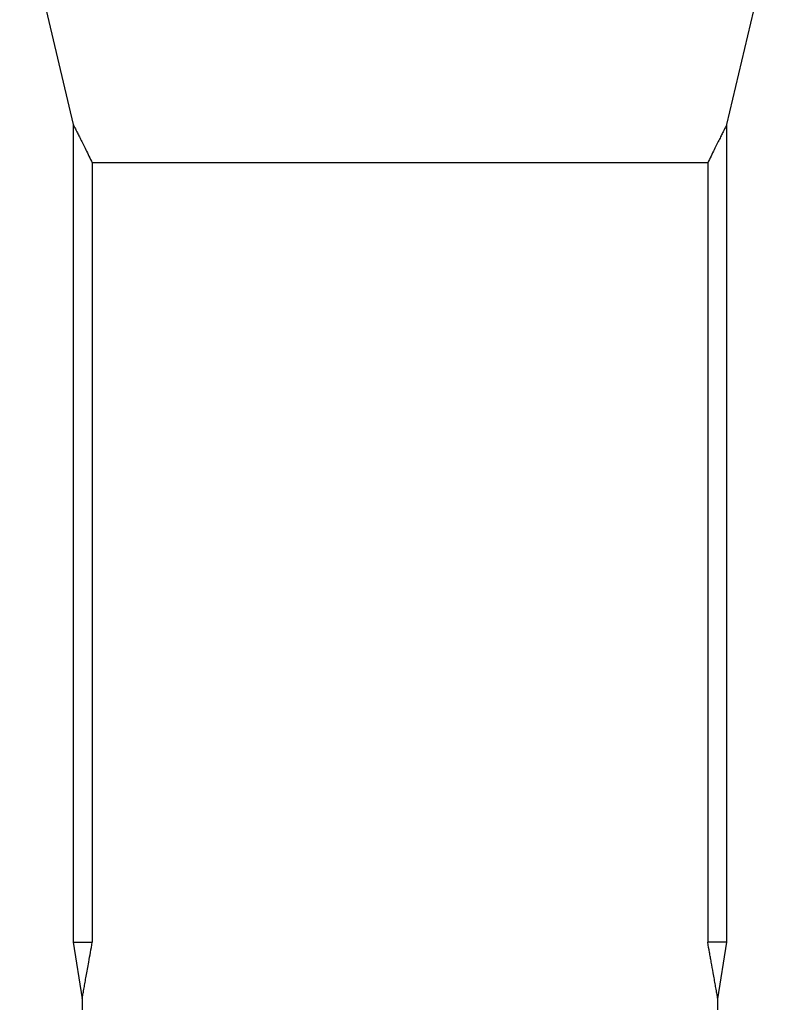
# Model space of a CAD drawing. Header units: millimetres. Extents: x 1309 to 2709, y 450 to 3578.
# Tile 6 of 9: x 1672 to 2347, y 1831 to 2704. Entities that reach past the tile are written whole.
import ezdxf

# ---------------------------------------------------------------- set-up
doc = ezdxf.new("R2010")
doc.units = ezdxf.units.MM

msp = doc.modelspace()

# ---------------------------------------------------------------- linework, layer by layer
at = {"color": 7, "linetype": 'Continuous', "lineweight": 25}
for p, q in [((1671.61, 2812.66), (1719.11, 2611.11)), ((2299.1, 2611.11), (2346.61, 2812.66)), ((1719.11, 2611.14), (1719.11, 1885.66)), ((2299.11, 1885.66), (2299.11, 2611.14)), ((2282.16, 2577.2), (1736.06, 2577.2)), ((1736.06, 2577.2), (1736.06, 1885.66)), ((2282.16, 2577.2), (2282.16, 1885.66)), ((1719.11, 1885.66), (1727.11, 1835.66)), ((1719.11, 1885.66), (1736.06, 1885.66)), ((2299.11, 1885.66), (2282.16, 1885.66)), ((2291.11, 1835.66), (2299.11, 1885.66)), ((1727.11, 1835.71), (1727.11, 1825.66)), ((2291.11, 1825.66), (2291.11, 1835.71))]:
    msp.add_line(p, q, dxfattribs=at)
for points, knots in [([(1719.12, 2611.11), (1719.12, 2611.12), (1719.08, 2611.19), (1719.24, 2610.88), (1719.6, 2610.16), (1720.2, 2608.97), (1721.01, 2607.37), (1722.14, 2605.13), (1723.66, 2602.12), (1725.62, 2598.22), (1727.84, 2593.77), (1730.34, 2588.75), (1733.07, 2583.24), (1735.06, 2579.21), (1736.06, 2577.2)], [0, 0, 0, 0, 0.010711, 0.084812, 0.156312, 0.228764, 0.301678, 0.375498, 0.475141, 0.575585, 0.678129, 0.781235, 0.890405, 1, 1, 1, 1]), ([(2299.09, 2611.11), (2299.1, 2611.12), (2299.13, 2611.19), (2298.98, 2610.88), (2298.61, 2610.16), (2298.01, 2608.97), (2297.2, 2607.37), (2296.07, 2605.13), (2294.56, 2602.12), (2292.6, 2598.22), (2290.38, 2593.77), (2287.87, 2588.75), (2285.14, 2583.24), (2283.15, 2579.21), (2282.16, 2577.2)], [0, 0, 0, 0, 0.010711, 0.084812, 0.156545, 0.228764, 0.301678, 0.375498, 0.475141, 0.575585, 0.678129, 0.781235, 0.890405, 1, 1, 1, 1]), ([(1727.12, 1835.71), (1727.12, 1835.71), (1727.11, 1835.69), (1727.19, 1836.15), (1727.35, 1837.06), (1727.6, 1838.47), (1727.93, 1840.35), (1728.33, 1842.63), (1728.88, 1845.81), (1729.64, 1850.1), (1730.62, 1855.64), (1731.7, 1861.69), (1732.97, 1868.71), (1734.41, 1876.68), (1735.51, 1882.66), (1736.06, 1885.66)], [0, 0, 0, 0, 0.029645, 0.081191, 0.133664, 0.190056, 0.247315, 0.304965, 0.36335, 0.458683, 0.554785, 0.652603, 0.750789, 0.875222, 1, 1, 1, 1]), ([(2291.1, 1835.71), (2291.1, 1835.71), (2291.1, 1835.69), (2291.02, 1836.15), (2290.86, 1837.06), (2290.62, 1838.48), (2290.29, 1840.35), (2289.89, 1842.63), (2289.46, 1845.09), (2288.87, 1848.42), (2288.09, 1852.8), (2286.88, 1859.59), (2285.69, 1866.24), (2284.58, 1872.39), (2283.53, 1878.17), (2282.71, 1882.66), (2282.16, 1885.66)], [0, 0, 0, 0, 0.029645, 0.081425, 0.133664, 0.190258, 0.247314, 0.305171, 0.363349, 0.410973, 0.506709, 0.60368, 0.750778, 0.812975, 0.875223, 1, 1, 1, 1])]:
    msp.add_open_spline(points, degree=3, knots=knots, dxfattribs=at)

doc.saveas('drawing.dxf')
